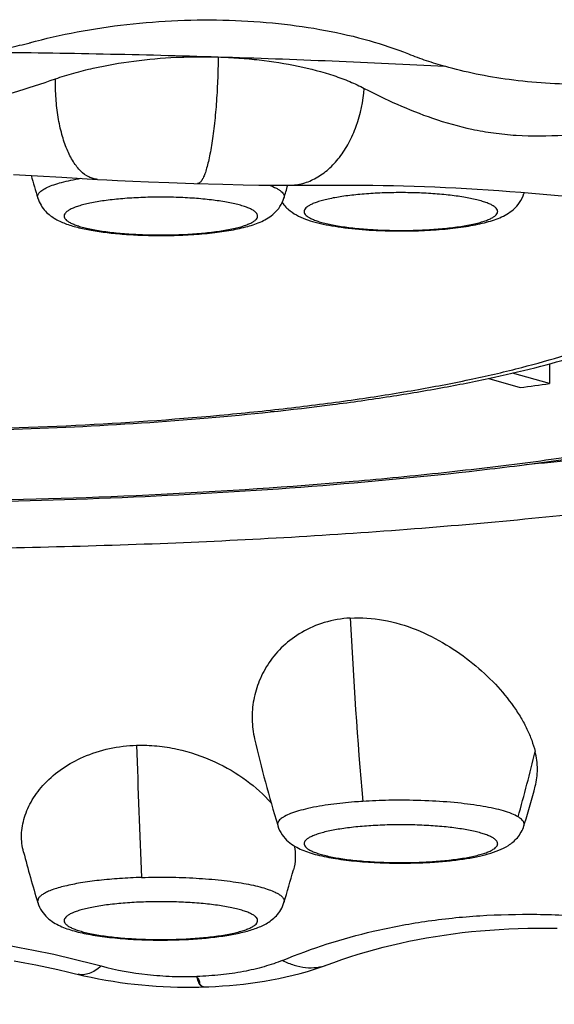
# Model space of a CAD drawing. Header units: millimetres. Extents: x -312 to 514, y -125 to 638.
# Tile 27 of 42: x -208.81 to -204.94, y 601.61 to 608.72. Entities that reach past the tile are written whole.
import ezdxf

# ---------------------------------------------------------------- set-up
doc = ezdxf.new("R2010")
doc.units = ezdxf.units.MM
doc.header["$LTSCALE"] = 23.1
doc.layers.get('0').update_dxf_attribs({"linetype": 'CONTINUOUS'})

msp = doc.modelspace()

# ---------------------------------------------------------------- linework, layer by layer
at = {"color": 7, "linetype": 'CONTINUOUS'}
for p, q in [((-208.8526, 607.6055), (-208.6797, 607.5962)), ((-208.6797, 607.5962), (-208.503, 607.5858)), ((-208.503, 607.5858), (-208.2446, 607.5696)), ((-208.2447, 607.5699), (-208.177, 607.5659)), ((-208.177, 607.5659), (-208.1015, 607.5619)), ((-208.1015, 607.5619), (-207.9889, 607.5565)), ((-207.9889, 607.5565), (-207.8773, 607.5517)), ((-207.8773, 607.5517), (-207.7302, 607.5461)), ((-207.7302, 607.5461), (-207.5488, 607.5401)), ((-207.5488, 607.5401), (-207.3398, 607.534)), ((-207.3398, 607.534), (-207.1908, 607.5304)), ((-207.1908, 607.5304), (-207.0788, 607.5284)), ((-207.0788, 607.5284), (-207.0035, 607.5275)), ((-207.0035, 607.5275), (-206.9274, 607.5271)), ((-206.8582, 607.527), (-206.7112, 607.5282)), ((-206.7112, 607.5282), (-206.5566, 607.5289)), ((-205.1607, 607.4672), (-205.1596, 607.4708)), ((-205.1596, 607.4708), (-205.1583, 607.4749)), ((-207.9025, 607.1658), (-207.8964, 607.1656)), ((-204.9768, 606.2364), (-204.9768, 606.0936)), ((-205.4158, 606.1315), (-205.1869, 606.0657)), ((-204.9768, 606.0936), (-205.2428, 606.17)), ((-206.9425, 605.8935), (-206.9944, 605.8898)), ((-206.9425, 605.8935), (-206.9455, 605.8951)), ((-206.9425, 605.8955), (-206.9425, 605.8935)), ((-205.1607, 602.8996), (-205.1558, 602.9155)), ((-206.942, 602.9032), (-206.9409, 602.8997)), ((-207.6771, 602.0751), (-207.6711, 602.0753)), ((-208.3854, 601.826), (-208.3855, 601.826)), ((-207.4784, 601.7351), (-207.469, 601.7353))]:
    msp.add_line(p, q, dxfattribs=at)
at = {"color": 9, "linetype": 'CONTINUOUS'}
for p, q in [((-205.1606, 607.4672), (-205.1597, 607.4708)), ((-207.9023, 607.1697), (-207.8963, 607.1696)), ((-206.9418, 602.9033), (-206.9409, 602.8997)), ((-207.6773, 602.079), (-207.6712, 602.0792))]:
    msp.add_line(p, q, dxfattribs=at)
at = {"color": 7, "linetype": 'CONTINUOUS'}
for points in [[(-206.9274, 607.5271), (-206.889, 607.5271), (-206.858, 607.5273)], [(-206.5566, 607.5289), (-206.4047, 607.5286), (-206.3295, 607.528), (-206.2547, 607.5271), (-206.18, 607.5259), (-206.1054, 607.5244), (-206.0308, 607.5225), (-205.9559, 607.5202), (-205.8807, 607.5176), (-205.8051, 607.5146), (-205.7291, 607.5113), (-205.6527, 607.5075), (-205.5758, 607.5034), (-205.4984, 607.4989), (-205.4205, 607.494), (-205.3421, 607.4887), (-205.2631, 607.483), (-205.1835, 607.4769), (-205.1033, 607.4704), (-205.0223, 607.4636), (-204.9406, 607.4563), (-204.8581, 607.4487)], [(-206.5846, 601.8945), (-206.5368, 601.9121), (-206.4785, 601.9325), (-206.4196, 601.9522), (-206.3601, 601.9709), (-206.3001, 601.9889), (-206.2395, 602.0059), (-206.1784, 602.0221), (-206.1169, 602.0373), (-206.0548, 602.0517), (-205.9922, 602.0652), (-205.9292, 602.0778), (-205.8656, 602.0894), (-205.8016, 602.1002), (-205.7372, 602.1101), (-205.6722, 602.1191), (-205.6067, 602.1272), (-205.5407, 602.1344), (-205.4742, 602.1408), (-205.4071, 602.1462), (-205.3394, 602.1508), (-205.2711, 602.1545), (-205.2022, 602.1573), (-205.1327, 602.1592), (-205.0624, 602.1602), (-204.9915, 602.1603), (-204.9198, 602.1596)], [(-208.8492, 601.9233), (-208.7705, 601.9092), (-208.6916, 601.894), (-208.6124, 601.8777), (-208.533, 601.8604), (-208.4532, 601.8421), (-208.3439, 601.8161)], [(-207.469, 601.7353), (-207.441, 601.7363), (-207.391, 601.7386), (-207.341, 601.7417), (-207.2909, 601.7455), (-207.2406, 601.7501), (-207.19, 601.7555), (-207.1393, 601.7617), (-207.0883, 601.7688), (-207.037, 601.7768), (-206.9855, 601.7859), (-206.9338, 601.7959), (-206.8819, 601.8071), (-206.8301, 601.8193), (-206.7783, 601.8327), (-206.7268, 601.8473), (-206.6757, 601.8631), (-206.6249, 601.8802), (-206.5847, 601.8947)], [(-208.3439, 601.8161), (-208.2909, 601.8045), (-208.2381, 601.7938), (-208.1855, 601.7842), (-208.133, 601.7755), (-208.0807, 601.7677), (-208.0285, 601.7608), (-207.9765, 601.7547), (-207.9246, 601.7494), (-207.8729, 601.7449), (-207.8213, 601.7412), (-207.7698, 601.7382), (-207.7184, 601.7359), (-207.667, 601.7344), (-207.6157, 601.7336), (-207.5644, 601.7335), (-207.5132, 601.7341), (-207.4784, 601.735)]]:
    msp.add_lwpolyline(points, dxfattribs=at)
for centre, radius, start, end in [((-199.4677, 610.2387), 9.6267, 195.91679, 196.9369), ((-216.1039, 610.2381), 9.6246, 343.06304, 343.63982), ((-206.0673, 610.554), 3.3569, 266.37171, 266.8414), ((-208.388, 631.0202), 25.1589, 277.30982, 277.79256), ((-197.7233, 605.7063), 9.6354, 193.06856, 196.91273), ((-214.3723, 605.7046), 9.6293, 343.16306, 344.83075), ((-199.4639, 605.1493), 9.6307, 194.67536, 196.93665), ((-206.0342, 605.9853), 3.3558, 273.1686, 273.62835), ((-216.1074, 605.1487), 9.6283, 343.06317, 344.5302)]:
    msp.add_arc(centre, radius, start, end, dxfattribs=at)
at = {"color": 9, "linetype": 'CONTINUOUS'}
for centre, radius, start, end in [((-205.1937, 607.4775), 0.0346, 348.82066, 355.72136), ((-206.0742, 610.2494), 3.0483, 265.91191, 266.37177), ((-173.5252, 605.9913), 32.9305, 182.76879, 185.07998), ((-143.1012, 605.4374), 64.8904, 181.727361, 182.571539), ((-215.3374, 605.841), 10.5352, 344.1498, 346.8084), ((-206.0274, 605.682), 3.0484, 273.62824, 274.08809), ((-207.4699, 601.7636), 0.0282, 264.57449, 271.72378)]:
    msp.add_arc(centre, radius, start, end, dxfattribs=at)
at = {"color": 7, "linetype": 'CONTINUOUS'}
for points, knots in [([(-208.7362, 608.5565), (-208.6231, 608.5872), (-208.39, 608.6402), (-208.0313, 608.6936), (-207.6635, 608.7218), (-207.4163, 608.7233), (-207.293, 608.7196)], [0, 0, 0, 0, 0.241283, 0.491507, 0.746021, 1, 1, 1, 1]), ([(-207.293, 608.7196), (-207.1736, 608.7159), (-206.9398, 608.7004), (-206.6008, 608.6518), (-206.2864, 608.5794), (-206.0891, 608.5135), (-205.9967, 608.4762)], [0, 0, 0, 0, 0.270373, 0.530031, 0.774498, 1, 1, 1, 1]), ([(-209.0398, 608.4893), (-208.9878, 608.4988), (-208.8851, 608.5195), (-208.7832, 608.5439), (-208.733, 608.5571)], [0, 0, 0, 0, 0.504382, 1, 1, 1, 1]), ([(-209.0394, 608.4892), (-208.7607, 608.4864), (-208.3432, 608.4799), (-207.7876, 608.4675), (-207.5105, 608.4591), (-207.3723, 608.4548)], [0, 0, 0, 0, 0.501402, 0.751198, 1, 1, 1, 1]), ([(-205.9968, 608.4762), (-205.9543, 608.4591), (-205.8666, 608.4274), (-205.7775, 608.3999), (-205.7318, 608.387)], [0, 0, 0, 0, 0.491025, 1, 1, 1, 1]), ([(-208.5496, 608.2963), (-208.5056, 608.3115), (-208.415, 608.3396), (-208.2264, 608.3868), (-207.98, 608.4292), (-207.7282, 608.4511), (-207.5247, 608.4567), (-207.4229, 608.4558), (-207.3722, 608.4542)], [0, 0, 0, 0, 0.117061, 0.238109, 0.488422, 0.744322, 0.872524, 1, 1, 1, 1]), ([(-207.3725, 608.4542), (-207.3223, 608.4527), (-207.223, 608.4474), (-207.0292, 608.4298), (-206.7986, 608.3938), (-206.5804, 608.337), (-206.4223, 608.2785), (-206.3496, 608.2451), (-206.3153, 608.2272)], [0, 0, 0, 0, 0.138093, 0.273957, 0.535928, 0.77991, 0.893327, 1, 1, 1, 1]), ([(-207.3723, 608.4548), (-207.2344, 608.4506), (-206.9594, 608.4419), (-206.4126, 608.4203), (-206.0037, 608.4012), (-205.732, 608.3869)], [0, 0, 0, 0, 0.252081, 0.502791, 1, 1, 1, 1]), ([(-205.2676, 608.2902), (-205.3479, 608.3009), (-205.5041, 608.3272), (-205.6579, 608.3651), (-205.732, 608.3869)], [0, 0, 0, 0, 0.511829, 1, 1, 1, 1]), ([(-211.1537, 608.2962), (-211.0535, 608.2614), (-210.8486, 608.1949), (-210.5314, 608.11), (-210.2555, 608.0588), (-210.0268, 608.0361), (-209.8516, 608.03), (-209.6764, 608.036), (-209.4478, 608.0587), (-209.1719, 608.11), (-208.8546, 608.1949), (-208.6499, 608.2614), (-208.5496, 608.2963)], [0, 0, 0, 0, 0.119282, 0.241943, 0.36897, 0.434158, 0.50001, 0.565862, 0.631052, 0.758078, 0.880733, 1, 1, 1, 1]), ([(-204.1865, 608.2889), (-204.3695, 608.2667), (-204.7308, 608.2443), (-205.0924, 608.2664), (-205.2676, 608.2902)], [0, 0, 0, 0, 0.510375, 1, 1, 1, 1]), ([(-206.3153, 608.2272), (-206.2376, 608.1866), (-206.076, 608.1079), (-205.8172, 608.0048), (-205.5824, 607.9384), (-205.3791, 607.9029), (-205.1578, 607.8808), (-204.9289, 607.8835), (-204.698, 607.9047), (-204.4657, 607.936), (-204.1787, 607.9895), (-203.9514, 608.042), (-203.8387, 608.07)], [0, 0, 0, 0, 0.102962, 0.211082, 0.32704, 0.388899, 0.453417, 0.588191, 0.656994, 0.725969, 0.863489, 1, 1, 1, 1]), ([(-206.2523, 607.2022), (-206.1939, 607.199), (-206.0766, 607.1955), (-205.9029, 607.1983), (-205.7364, 607.2089), (-205.5846, 607.2271), (-205.47, 607.2491), (-205.3891, 607.272), (-205.3349, 607.2919), (-205.2831, 607.3173), (-205.2332, 607.3524), (-205.1883, 607.4017), (-205.1677, 607.4441), (-205.1606, 607.4672)], [0, 0, 0, 0, 0.148333, 0.29776, 0.440986, 0.571633, 0.685715, 0.736658, 0.78477, 0.8323, 0.882631, 0.938629, 1, 1, 1, 1]), ([(-208.6769, 607.4343), (-208.6713, 607.4162), (-208.6563, 607.3824), (-208.6241, 607.3399), (-208.5872, 607.3071), (-208.5365, 607.2741), (-208.4671, 607.2443), (-208.3759, 607.2184), (-208.2733, 607.1982), (-208.1586, 607.1826), (-208.0336, 607.1714), (-207.947, 607.1672), (-207.9025, 607.1658)], [0, 0, 0, 0, 0.065613, 0.127145, 0.183625, 0.235924, 0.336613, 0.44405, 0.564609, 0.699071, 0.845386, 1, 1, 1, 1]), ([(-207.8964, 607.1656), (-207.8413, 607.164), (-207.7318, 607.1632), (-207.5712, 607.1691), (-207.4197, 607.1816), (-207.2828, 607.2007), (-207.1627, 607.2265), (-207.0733, 607.2567), (-207.0094, 607.2907), (-206.9634, 607.3252), (-206.9223, 607.3727), (-206.9033, 607.4126), (-206.8967, 607.4343)], [0, 0, 0, 0, 0.151751, 0.301305, 0.442426, 0.570037, 0.681601, 0.78013, 0.828573, 0.880337, 0.937672, 1, 1, 1, 1]), ([(-206.9093, 607.4018), (-206.8938, 607.3793), (-206.8571, 607.3416), (-206.7922, 607.3026), (-206.7241, 607.2753), (-206.6506, 607.2542), (-206.5692, 607.2369), (-206.4451, 607.2172), (-206.3473, 607.2081), (-206.2798, 607.2038)], [0, 0, 0, 0, 0.121032, 0.22833, 0.332961, 0.444224, 0.566415, 0.700541, 1, 1, 1, 1]), ([(-209.4171, 605.7508), (-209.0815, 605.7556), (-208.4234, 605.7759), (-207.4657, 605.8388), (-206.7054, 605.9184), (-206.137, 605.9985), (-205.7461, 606.0641), (-205.3824, 606.1364), (-205.0477, 606.2153), (-204.7428, 606.3008), (-204.468, 606.3937), (-204.2221, 606.4955), (-204.0027, 606.6103), (-203.8066, 606.7463), (-203.6953, 606.8584), (-203.6472, 606.9208)], [0, 0, 0, 0, 0.167937, 0.3294, 0.480172, 0.550378, 0.616595, 0.678508, 0.735894, 0.788658, 0.83689, 0.880963, 0.921694, 0.96059, 1, 1, 1, 1]), ([(-209.2332, 605.2495), (-208.7499, 605.2564), (-207.8034, 605.2857), (-206.6387, 605.363), (-205.7487, 605.4491), (-205.1234, 605.5234), (-204.5334, 605.6079), (-203.9831, 605.7019), (-203.4766, 605.8047), (-203.0176, 605.9155), (-202.6095, 606.0334), (-202.3041, 606.1403), (-202.0884, 606.2298), (-201.947, 606.2958), (-201.8203, 606.3628), (-201.7085, 606.4309), (-201.6117, 606.5), (-201.5303, 606.5698), (-201.4642, 606.6404), (-201.4289, 606.6904), (-201.4143, 606.7153)], [0, 0, 0, 0, 0.179273, 0.35121, 0.432888, 0.510929, 0.584788, 0.653962, 0.717991, 0.776472, 0.829065, 0.875512, 0.896383, 0.915673, 0.933388, 0.94955, 0.964202, 0.977413, 0.989293, 1, 1, 1, 1]), ([(-209.233, 605.2397), (-208.7887, 605.246), (-207.9152, 605.2715), (-206.639, 605.3497), (-205.619, 605.448), (-204.8492, 605.5464), (-204.3131, 605.6273), (-203.8092, 605.7164), (-203.34, 605.8133), (-202.9076, 605.9178), (-202.5134, 606.0299), (-202.1581, 606.1497), (-201.8414, 606.2785), (-201.5619, 606.419), (-201.3942, 606.5273), (-201.3181, 606.5853)], [0, 0, 0, 0, 0.164413, 0.323287, 0.473039, 0.543468, 0.61044, 0.673634, 0.732782, 0.78768, 0.83821, 0.884377, 0.926359, 0.964609, 1, 1, 1, 1]), ([(-206.4173, 604.4005), (-206.3372, 604.4056), (-206.1732, 604.3938), (-205.9385, 604.3235), (-205.722, 604.2141), (-205.5305, 604.0791), (-205.3675, 603.9283), (-205.2551, 603.7927), (-205.1826, 603.6818), (-205.1384, 603.6001), (-205.1036, 603.5189), (-205.0869, 603.464), (-205.0803, 603.4368)], [0, 0, 0, 0, 0.137069, 0.277306, 0.41591, 0.549581, 0.676153, 0.794033, 0.84937, 0.902149, 0.952348, 1, 1, 1, 1]), ([(-206.4172, 604.4005), (-206.4806, 604.3965), (-206.603, 604.3754), (-206.7684, 604.3045), (-206.9037, 604.2041), (-207.007, 604.0838), (-207.0788, 603.9509), (-207.1202, 603.8109), (-207.1318, 603.6679), (-207.1199, 603.5736), (-207.1092, 603.5276)], [0, 0, 0, 0, 0.15028, 0.290788, 0.421953, 0.545421, 0.663076, 0.776758, 0.888365, 1, 1, 1, 1]), ([(-208.7804, 602.7095), (-208.791, 602.7499), (-208.8006, 602.8354), (-208.7778, 602.9652), (-208.7197, 603.0919), (-208.5913, 603.2578), (-208.3397, 603.4261), (-208.0937, 603.4774), (-207.9621, 603.4814)], [0, 0, 0, 0, 0.098474, 0.199381, 0.306837, 0.423651, 0.689997, 1, 1, 1, 1]), ([(-207.9621, 603.4814), (-207.9377, 603.4822), (-207.8886, 603.4818), (-207.7906, 603.4757), (-207.6228, 603.4491), (-207.3993, 603.3734), (-207.1696, 603.2386), (-207.0424, 603.125), (-206.9895, 603.0651)], [0, 0, 0, 0, 0.067358, 0.135079, 0.270528, 0.534334, 0.779743, 1, 1, 1, 1]), ([(-205.0785, 603.185), (-205.0678, 603.2246), (-205.058, 603.3099), (-205.07, 603.3944), (-205.0802, 603.4368)], [0, 0, 0, 0, 0.485082, 1, 1, 1, 1]), ([(-206.9409, 602.8997), (-206.9339, 602.8765), (-206.9132, 602.8342), (-206.8683, 602.7848), (-206.8184, 602.7498), (-206.7666, 602.7243), (-206.7123, 602.7044), (-206.6314, 602.6815), (-206.5168, 602.6595), (-206.3648, 602.6413), (-206.1982, 602.6307), (-206.0244, 602.628), (-205.9071, 602.6315), (-205.8487, 602.6347)], [0, 0, 0, 0, 0.061367, 0.117358, 0.167682, 0.215207, 0.263319, 0.314267, 0.428367, 0.559034, 0.702272, 0.851694, 1, 1, 1, 1]), ([(-205.8218, 602.6363), (-205.7836, 602.6387), (-205.7099, 602.6447), (-205.6041, 602.6575), (-205.5078, 602.6739), (-205.4213, 602.6942), (-205.3432, 602.72), (-205.2831, 602.7495), (-205.2387, 602.7818), (-205.2066, 602.8133), (-205.1788, 602.8527), (-205.1656, 602.8834), (-205.1607, 602.8996)], [0, 0, 0, 0, 0.15273, 0.295281, 0.425474, 0.542747, 0.649482, 0.753384, 0.80858, 0.868101, 0.932246, 1, 1, 1, 1]), ([(-206.8228, 602.7542), (-206.8171, 602.7251), (-206.8117, 602.6665), (-206.8202, 602.6081), (-206.8279, 602.5805)], [0, 0, 0, 0, 0.50848, 1, 1, 1, 1]), ([(-208.6768, 602.3438), (-208.6703, 602.3221), (-208.6513, 602.2822), (-208.6101, 602.2347), (-208.5641, 602.2001), (-208.5002, 602.1662), (-208.4108, 602.136), (-208.2908, 602.1101), (-208.1538, 602.0911), (-208.0024, 602.0785), (-207.8417, 602.0727), (-207.7322, 602.0735), (-207.6771, 602.0751)], [0, 0, 0, 0, 0.06233, 0.119666, 0.171431, 0.219873, 0.318404, 0.429967, 0.557577, 0.698698, 0.84825, 1, 1, 1, 1]), ([(-207.6711, 602.0753), (-207.6265, 602.0766), (-207.5399, 602.0809), (-207.4149, 602.092), (-207.3002, 602.1077), (-207.1977, 602.1279), (-207.1064, 602.1538), (-207.0371, 602.1836), (-206.9863, 602.2165), (-206.9495, 602.2493), (-206.9173, 602.2918), (-206.9022, 602.3257), (-206.8967, 602.3438)], [0, 0, 0, 0, 0.154615, 0.300931, 0.435394, 0.555953, 0.66339, 0.764079, 0.816378, 0.872857, 0.934388, 1, 1, 1, 1])]:
    msp.add_open_spline(points, degree=3, knots=knots, dxfattribs=at)
at = {"color": 9, "linetype": 'CONTINUOUS'}
for points, knots in [([(-207.3724, 608.4541), (-207.3728, 608.3969), (-207.3756, 608.2834), (-207.3852, 608.117), (-207.3975, 607.9835), (-207.4099, 607.8838), (-207.4199, 607.8162), (-207.4309, 607.7547), (-207.4425, 607.6998), (-207.4547, 607.6523), (-207.4673, 607.6127), (-207.4802, 607.5813), (-207.4918, 607.5607), (-207.5015, 607.5492), (-207.5082, 607.5434), (-207.5151, 607.5399), (-207.5198, 607.5392), (-207.5221, 607.5392)], [0, 0, 0, 0, 0.181511, 0.36053, 0.529, 0.606907, 0.679442, 0.745807, 0.805314, 0.857345, 0.901444, 0.937302, 0.964943, 0.975861, 0.985067, 0.992921, 1, 1, 1, 1]), ([(-208.2447, 607.5696), (-208.2554, 607.5703), (-208.277, 607.574), (-208.3202, 607.5907), (-208.3601, 607.621), (-208.3951, 607.6606), (-208.4308, 607.7116), (-208.4697, 607.7894), (-208.5058, 607.8977), (-208.5319, 608.0211), (-208.5475, 608.1557), (-208.5502, 608.2488), (-208.5497, 608.2963)], [0, 0, 0, 0, 0.038003, 0.077268, 0.163481, 0.212234, 0.265204, 0.384006, 0.519577, 0.669745, 0.831176, 1, 1, 1, 1]), ([(-206.858, 607.5273), (-206.8248, 607.5276), (-206.7568, 607.5371), (-206.6599, 607.5775), (-206.5702, 607.6422), (-206.4906, 607.7287), (-206.4232, 607.8341), (-206.3511, 607.998), (-206.323, 608.1344), (-206.3153, 608.2271)], [0, 0, 0, 0, 0.103463, 0.210406, 0.323578, 0.444567, 0.573766, 0.710551, 1, 1, 1, 1]), ([(-208.6769, 607.4343), (-208.6778, 607.4376), (-208.679, 607.4444), (-208.6774, 607.4548), (-208.6728, 607.4651), (-208.6618, 607.4795), (-208.6398, 607.4966), (-208.6044, 607.515), (-208.5584, 607.5326), (-208.5022, 607.5492), (-208.4366, 607.5644), (-208.3896, 607.5731), (-208.3647, 607.5772)], [0, 0, 0, 0, 0.027879, 0.055696, 0.085664, 0.119555, 0.203259, 0.311947, 0.446824, 0.607456, 0.792499, 1, 1, 1, 1]), ([(-207.0026, 607.5275), (-206.9851, 607.5212), (-206.9608, 607.5112), (-206.9325, 607.495), (-206.9167, 607.4834), (-206.905, 607.4715), (-206.8975, 607.4592), (-206.8944, 607.4465), (-206.8955, 607.4382), (-206.8967, 607.4343)], [0, 0, 0, 0, 0.364792, 0.513539, 0.640664, 0.748024, 0.839185, 0.920277, 1, 1, 1, 1]), ([(-205.8345, 607.4672), (-205.8786, 607.47), (-205.9679, 607.4738), (-206.1019, 607.4744), (-206.234, 607.47), (-206.3592, 607.4609), (-206.4729, 607.4473), (-206.5583, 607.4322), (-206.6175, 607.4178), (-206.6544, 607.4069), (-206.6857, 607.3953), (-206.7112, 607.3832), (-206.7306, 607.3707), (-206.7441, 607.3577), (-206.7502, 607.3456), (-206.7511, 607.3363), (-206.7495, 607.3269), (-206.7425, 607.3149), (-206.7282, 607.302), (-206.7079, 607.2895), (-206.6816, 607.2775), (-206.6495, 607.266), (-206.5961, 607.2507), (-206.517, 607.2342), (-206.4096, 607.2189), (-206.3323, 607.2118), (-206.2915, 607.2089)], [0, 0, 0, 0, 0.091863, 0.185825, 0.278494, 0.366532, 0.446803, 0.516512, 0.546678, 0.573406, 0.596539, 0.616006, 0.631869, 0.644439, 0.654518, 0.65913, 0.66378, 0.674139, 0.687148, 0.703517, 0.723511, 0.747167, 0.7744, 0.838855, 0.914919, 1, 1, 1, 1]), ([(-206.2671, 607.2073), (-206.2225, 607.2044), (-206.1321, 607.2007), (-205.9965, 607.2001), (-205.8631, 607.2047), (-205.7368, 607.2142), (-205.6225, 607.2281), (-205.537, 607.2436), (-205.4781, 607.2583), (-205.4416, 607.2695), (-205.4109, 607.2813), (-205.3863, 607.2936), (-205.3678, 607.3064), (-205.3554, 607.3197), (-205.3506, 607.332), (-205.3508, 607.3414), (-205.3536, 607.351), (-205.3621, 607.3629), (-205.3781, 607.3758), (-205.4003, 607.3883), (-205.4286, 607.4003), (-205.4628, 607.4118), (-205.5189, 607.427), (-205.5823, 607.4394), (-205.6517, 607.4498), (-205.7311, 607.4594), (-205.7925, 607.4646), (-205.8345, 607.4672)], [0, 0, 0, 0, 0.091425, 0.184921, 0.277035, 0.36437, 0.443742, 0.512329, 0.541848, 0.567878, 0.590269, 0.608968, 0.624075, 0.635978, 0.645646, 0.650218, 0.654954, 0.665802, 0.679557, 0.696795, 0.717709, 0.742297, 0.770443, 0.836579, 0.874044, 0.914012, 1, 1, 1, 1]), ([(-207.6773, 607.4395), (-207.7228, 607.4409), (-207.8135, 607.4419), (-207.9475, 607.4384), (-208.0753, 607.43), (-208.1922, 607.417), (-208.2805, 607.4022), (-208.3421, 607.3881), (-208.3809, 607.3772), (-208.414, 607.3657), (-208.4412, 607.3536), (-208.4624, 607.3411), (-208.4774, 607.3281), (-208.485, 607.3161), (-208.487, 607.3066), (-208.4865, 607.2972), (-208.4807, 607.2849), (-208.4675, 607.2718), (-208.4482, 607.2591), (-208.4227, 607.2469), (-208.3914, 607.2352), (-208.3542, 607.2241), (-208.3117, 607.2138), (-208.2456, 607.2006), (-208.1527, 607.187), (-208.0315, 607.1756), (-207.9464, 607.1712), (-207.9023, 607.1697)], [0, 0, 0, 0, 0.093482, 0.186282, 0.274996, 0.356396, 0.427583, 0.45858, 0.486177, 0.510195, 0.530536, 0.547221, 0.560486, 0.570993, 0.575657, 0.58024, 0.590158, 0.602503, 0.618128, 0.637368, 0.660295, 0.686839, 0.716843, 0.750085, 0.825157, 0.909473, 1, 1, 1, 1]), ([(-207.8963, 607.1696), (-207.8506, 607.1681), (-207.7596, 607.1671), (-207.6253, 607.1707), (-207.4972, 607.1792), (-207.3802, 607.1923), (-207.2918, 607.2071), (-207.2302, 607.2213), (-207.1915, 607.2322), (-207.1585, 607.2438), (-207.1314, 607.2559), (-207.1104, 607.2685), (-207.0956, 607.2815), (-207.0882, 607.2936), (-207.0865, 607.3031), (-207.0872, 607.3126), (-207.0934, 607.3249), (-207.107, 607.338), (-207.1267, 607.3507), (-207.1526, 607.3629), (-207.1844, 607.3746), (-207.222, 607.3856), (-207.265, 607.396), (-207.3317, 607.4091), (-207.4254, 607.4226), (-207.5474, 607.4339), (-207.633, 607.4381), (-207.6773, 607.4395)], [0, 0, 0, 0, 0.093357, 0.186022, 0.274576, 0.35578, 0.426726, 0.457584, 0.485031, 0.50889, 0.529064, 0.545581, 0.558691, 0.569084, 0.573722, 0.578306, 0.588303, 0.600794, 0.616599, 0.636035, 0.659162, 0.685903, 0.716096, 0.749515, 0.824885, 0.9094, 1, 1, 1, 1]), ([(-209.4256, 605.7606), (-209.0619, 605.7658), (-208.3518, 605.7887), (-207.4804, 605.8507), (-206.8199, 605.9203), (-206.3616, 605.9801), (-205.9343, 606.048), (-205.5418, 606.1233), (-205.1875, 606.2053), (-204.8745, 606.2933), (-204.6419, 606.3737), (-204.4794, 606.4414), (-204.3742, 606.4912), (-204.2811, 606.5419), (-204.2004, 606.5934), (-204.132, 606.6457), (-204.0762, 606.6986), (-204.0331, 606.7523), (-204.0028, 606.8067), (-203.9858, 606.8618), (-203.9836, 606.899), (-203.9847, 606.917)], [0, 0, 0, 0, 0.190138, 0.371255, 0.456504, 0.537248, 0.612824, 0.682628, 0.746126, 0.802869, 0.852514, 0.874612, 0.894878, 0.913323, 0.929979, 0.944911, 0.958224, 0.970086, 0.980748, 0.990566, 1, 1, 1, 1]), ([(-205.1459, 605.509), (-204.9062, 605.5329), (-204.4382, 605.584), (-203.7555, 605.673), (-203.1113, 605.7723), (-202.5096, 605.8812), (-201.9541, 605.9989), (-201.4484, 606.1247), (-200.9955, 606.2578), (-200.7141, 606.3565), (-200.5834, 606.4076)], [0, 0, 0, 0, 0.154966, 0.302914, 0.442982, 0.57437, 0.696353, 0.80829, 0.909643, 1, 1, 1, 1]), ([(-211.4978, 604.9253), (-210.8793, 604.9061), (-209.6434, 604.8898), (-207.8118, 604.9282), (-206.3161, 605.0125), (-205.1665, 605.1119), (-204.3542, 605.1995), (-203.5848, 605.3007), (-202.8645, 605.4147), (-202.1988, 605.5404), (-201.5928, 605.677), (-201.0512, 605.8232), (-200.6438, 605.9563), (-200.3543, 606.0682), (-200.1633, 606.1508), (-199.9913, 606.235), (-199.8846, 606.2947), (-199.8347, 606.325)], [0, 0, 0, 0, 0.15684, 0.313147, 0.464223, 0.536382, 0.605566, 0.671268, 0.733013, 0.790368, 0.842943, 0.890406, 0.932495, 0.951468, 0.969042, 0.985216, 1, 1, 1, 1]), ([(-209.8517, 587.1164), (-209.5595, 587.1164), (-208.975, 587.1301), (-208.1005, 587.1942), (-207.2307, 587.3042), (-206.3684, 587.4614), (-205.5169, 587.6676), (-204.6794, 587.9231), (-203.8593, 588.228), (-203.0598, 588.5818), (-202.2838, 588.9827), (-201.534, 589.4288), (-200.812, 589.9173), (-200.1196, 590.4452), (-199.4577, 591.0096), (-198.8269, 591.607), (-198.2267, 592.2342), (-197.467, 593.1051), (-196.5907, 594.2532), (-195.3361, 596.1877), (-194.2784, 598.2391), (-193.3824, 600.3577), (-192.7821, 601.9741), (-192.2462, 603.6119), (-191.9272, 604.7152), (-191.7763, 605.2691)], [0, 0, 0, 0, 0.031569, 0.063134, 0.094693, 0.126241, 0.157774, 0.189289, 0.22078, 0.252245, 0.283681, 0.315086, 0.346459, 0.377799, 0.409106, 0.440383, 0.47163, 0.50285, 0.565201, 0.62747, 0.751767, 0.813871, 0.87594, 0.937981, 1, 1, 1, 1]), ([(-206.5564, 603.0534), (-206.6127, 603.0457), (-206.6919, 603.0325), (-206.789, 603.008), (-206.8303, 602.9945), (-206.8488, 602.9873)], [0, 0, 0, 0, 0.566625, 0.801497, 1, 1, 1, 1]), ([(-206.3263, 603.0754), (-206.3465, 603.0741), (-206.4234, 603.0687), (-206.5001, 603.0609), (-206.5564, 603.0534)], [0, 0, 0, 0, 0.262153, 1, 1, 1, 1]), ([(-206.0734, 603.084), (-206.0948, 603.0839), (-206.1792, 603.0828), (-206.2635, 603.0794), (-206.3263, 603.0754)], [0, 0, 0, 0, 0.253853, 1, 1, 1, 1]), ([(-205.6388, 603.064), (-205.709, 603.0711), (-205.8537, 603.0813), (-205.9988, 603.0843), (-206.0734, 603.084)], [0, 0, 0, 0, 0.485894, 1, 1, 1, 1]), ([(-205.3097, 603.0068), (-205.3321, 603.0133), (-205.3805, 603.0254), (-205.49, 603.0465), (-205.5776, 603.0578), (-205.6388, 603.064)], [0, 0, 0, 0, 0.208987, 0.447551, 1, 1, 1, 1]), ([(-206.8488, 602.9873), (-206.8637, 602.9815), (-206.8844, 602.9723), (-206.9085, 602.9576), (-206.9221, 602.9472), (-206.9325, 602.9365), (-206.9394, 602.9256), (-206.9428, 602.9143), (-206.9425, 602.9068), (-206.9418, 602.9033)], [0, 0, 0, 0, 0.356919, 0.504312, 0.631774, 0.741032, 0.835129, 0.919078, 1, 1, 1, 1]), ([(-205.2028, 602.9636), (-205.2173, 602.9724), (-205.2525, 602.9886), (-205.289, 603.0008), (-205.3097, 603.0068)], [0, 0, 0, 0, 0.441426, 1, 1, 1, 1]), ([(-205.1597, 602.9167), (-205.1615, 602.9256), (-205.1701, 602.9388), (-205.1863, 602.9531), (-205.1969, 602.9601), (-205.2028, 602.9636)], [0, 0, 0, 0, 0.417655, 0.684967, 1, 1, 1, 1]), ([(-205.1607, 602.8996), (-205.1602, 602.901), (-205.1589, 602.9066), (-205.1589, 602.9125), (-205.1597, 602.9167)], [0, 0, 0, 0, 0.255294, 1, 1, 1, 1]), ([(-206.2671, 602.8997), (-206.3091, 602.897), (-206.3705, 602.8919), (-206.4499, 602.8823), (-206.5193, 602.8718), (-206.5826, 602.8595), (-206.6388, 602.8443), (-206.673, 602.8328), (-206.7012, 602.8208), (-206.7234, 602.8083), (-206.7395, 602.7954), (-206.748, 602.7834), (-206.7507, 602.7739), (-206.751, 602.7645), (-206.7462, 602.7521), (-206.7338, 602.7388), (-206.7153, 602.7261), (-206.6906, 602.7138), (-206.66, 602.702), (-206.6235, 602.6908), (-206.5646, 602.6761), (-206.4791, 602.6606), (-206.3648, 602.6466), (-206.2385, 602.6372), (-206.105, 602.6326), (-205.9695, 602.6331), (-205.8791, 602.6369), (-205.8345, 602.6397)], [0, 0, 0, 0, 0.085988, 0.125956, 0.163421, 0.229557, 0.257703, 0.282291, 0.303205, 0.320443, 0.334198, 0.345046, 0.349782, 0.354354, 0.364022, 0.375925, 0.391032, 0.409731, 0.432122, 0.458152, 0.487671, 0.556258, 0.63563, 0.722965, 0.815079, 0.908575, 1, 1, 1, 1]), ([(-205.8101, 602.6414), (-205.7692, 602.6443), (-205.692, 602.6514), (-205.5846, 602.6667), (-205.5055, 602.6831), (-205.4521, 602.6985), (-205.42, 602.71), (-205.3937, 602.722), (-205.3734, 602.7345), (-205.3591, 602.7473), (-205.3521, 602.7593), (-205.3505, 602.7687), (-205.3514, 602.7781), (-205.3575, 602.7902), (-205.371, 602.8031), (-205.3904, 602.8157), (-205.4158, 602.8277), (-205.4472, 602.8393), (-205.4841, 602.8503), (-205.5433, 602.8647), (-205.6287, 602.8798), (-205.7424, 602.8933), (-205.8676, 602.9025), (-205.9997, 602.9069), (-206.1337, 602.9063), (-206.223, 602.9025), (-206.2671, 602.8997)], [0, 0, 0, 0, 0.085081, 0.161145, 0.2256, 0.252833, 0.276489, 0.296483, 0.312852, 0.325861, 0.33622, 0.34087, 0.345481, 0.35556, 0.368131, 0.383994, 0.403461, 0.426594, 0.453322, 0.483488, 0.553197, 0.633468, 0.721506, 0.814175, 0.908137, 1, 1, 1, 1]), ([(-207.9262, 602.526), (-207.953, 602.5251), (-208.006, 602.5231), (-208.1087, 602.517), (-208.2293, 602.5063), (-208.3617, 602.4884), (-208.4604, 602.4691), (-208.5284, 602.4512), (-208.5705, 602.4376), (-208.6061, 602.4234), (-208.6349, 602.4086), (-208.6567, 602.3933), (-208.6717, 602.3775), (-208.6792, 602.3605), (-208.6784, 602.3489), (-208.6768, 602.3438)], [0, 0, 0, 0, 0.099871, 0.197519, 0.383012, 0.550569, 0.695006, 0.757231, 0.812246, 0.859798, 0.899817, 0.932524, 0.958679, 0.980065, 1, 1, 1, 1]), ([(-207.9262, 602.526), (-207.8601, 602.5281), (-207.7286, 602.5292), (-207.536, 602.5226), (-207.3818, 602.5102), (-207.2671, 602.496), (-207.19, 602.4839), (-207.1203, 602.4703), (-207.0589, 602.4553), (-207.0064, 602.4391), (-206.9635, 602.4219), (-206.9345, 602.4061), (-206.9168, 602.3927), (-206.9047, 602.3808), (-206.8964, 602.3674), (-206.8946, 602.3535), (-206.8957, 602.3469), (-206.8967, 602.3438)], [0, 0, 0, 0, 0.183111, 0.363617, 0.532916, 0.610844, 0.683062, 0.748762, 0.807244, 0.857952, 0.90052, 0.93487, 0.949094, 0.961509, 0.981895, 0.990925, 1, 1, 1, 1]), ([(-207.8963, 602.349), (-207.9406, 602.3476), (-208.0261, 602.3433), (-208.1482, 602.332), (-208.2418, 602.3186), (-208.3085, 602.3054), (-208.3515, 602.2951), (-208.3891, 602.284), (-208.421, 602.2723), (-208.4468, 602.2601), (-208.4666, 602.2474), (-208.4802, 602.2343), (-208.4863, 602.2221), (-208.487, 602.2126), (-208.4853, 602.2031), (-208.4779, 602.191), (-208.4631, 602.178), (-208.4421, 602.1654), (-208.4151, 602.1533), (-208.382, 602.1417), (-208.3433, 602.1308), (-208.2817, 602.1165), (-208.1934, 602.1017), (-208.0763, 602.0886), (-207.9482, 602.0801), (-207.8139, 602.0766), (-207.7229, 602.0776), (-207.6773, 602.079)], [0, 0, 0, 0, 0.0906, 0.175115, 0.250485, 0.283904, 0.314097, 0.340838, 0.363965, 0.3834, 0.399206, 0.411697, 0.421694, 0.426277, 0.430916, 0.441309, 0.454418, 0.470936, 0.49111, 0.514969, 0.542416, 0.573274, 0.64422, 0.725424, 0.813978, 0.906643, 1, 1, 1, 1]), ([(-207.6712, 602.0792), (-207.6271, 602.0806), (-207.542, 602.085), (-207.4208, 602.0965), (-207.3279, 602.11), (-207.2618, 602.1233), (-207.2193, 602.1336), (-207.1822, 602.1447), (-207.1508, 602.1564), (-207.1253, 602.1686), (-207.106, 602.1812), (-207.0928, 602.1944), (-207.087, 602.2066), (-207.0865, 602.216), (-207.0885, 602.2256), (-207.0961, 602.2376), (-207.1112, 602.2505), (-207.1323, 602.2631), (-207.1595, 602.2751), (-207.1927, 602.2867), (-207.2314, 602.2975), (-207.2931, 602.3117), (-207.3813, 602.3264), (-207.4982, 602.3394), (-207.626, 602.3479), (-207.76, 602.3514), (-207.8507, 602.3504), (-207.8963, 602.349)], [0, 0, 0, 0, 0.090527, 0.174843, 0.249915, 0.283157, 0.313161, 0.339705, 0.362632, 0.381872, 0.397497, 0.409841, 0.41976, 0.424343, 0.429007, 0.439514, 0.452779, 0.469464, 0.489805, 0.513823, 0.54142, 0.572416, 0.643604, 0.725004, 0.813718, 0.906518, 1, 1, 1, 1]), ([(-206.9067, 601.927), (-206.6945, 602.015), (-206.3529, 602.1239), (-205.8716, 602.2146), (-205.4757, 602.2551), (-205.0635, 602.2646), (-204.6426, 602.2437), (-204.2199, 602.196), (-203.9394, 602.15), (-203.7998, 602.1242)], [0, 0, 0, 0, 0.218271, 0.338625, 0.465023, 0.596007, 0.729966, 0.865177, 1, 1, 1, 1]), ([(-211.4852, 601.8865), (-211.2258, 601.9569), (-210.8246, 602.0429), (-210.2764, 602.1038), (-209.8518, 602.1196), (-209.4272, 602.1038), (-208.879, 602.0429), (-208.4777, 601.9568), (-208.2183, 601.8866)], [0, 0, 0, 0, 0.243781, 0.371067, 0.499984, 0.628898, 0.756181, 1, 1, 1, 1]), ([(-206.9067, 601.927), (-206.9278, 601.9183), (-206.9718, 601.9018), (-207.0657, 601.8723), (-207.1934, 601.843), (-207.3566, 601.8198), (-207.4697, 601.8124), (-207.5276, 601.8106)], [0, 0, 0, 0, 0.108191, 0.221899, 0.465018, 0.726087, 1, 1, 1, 1]), ([(-206.9067, 601.9267), (-206.8798, 601.913), (-206.8255, 601.8905), (-206.7418, 601.8728), (-206.6604, 601.8729), (-206.6088, 601.8854), (-206.5846, 601.8945)], [0, 0, 0, 0, 0.272172, 0.526498, 0.76706, 1, 1, 1, 1]), ([(-208.2183, 601.8866), (-208.2321, 601.8745), (-208.2595, 601.8535), (-208.3029, 601.8313), (-208.3452, 601.821), (-208.3728, 601.8229), (-208.3854, 601.826)], [0, 0, 0, 0, 0.298566, 0.558831, 0.788376, 1, 1, 1, 1]), ([(-208.2183, 601.8866), (-208.1087, 601.8568), (-207.9376, 601.8263), (-207.7058, 601.8094), (-207.5869, 601.8088), (-207.5276, 601.8106)], [0, 0, 0, 0, 0.488814, 0.744418, 1, 1, 1, 1]), ([(-207.5276, 601.8106), (-207.5235, 601.8054), (-207.5166, 601.7953), (-207.5076, 601.7778), (-207.5049, 601.7634), (-207.5075, 601.756)], [0, 0, 0, 0, 0.33407, 0.607881, 1, 1, 1, 1]), ([(-207.5276, 601.8106), (-207.5269, 601.805), (-207.5238, 601.7858), (-207.5164, 601.7667), (-207.5075, 601.756)], [0, 0, 0, 0, 0.289562, 1, 1, 1, 1]), ([(-207.5075, 601.756), (-207.5065, 601.755), (-207.5026, 601.7512), (-207.4984, 601.7477), (-207.4952, 601.7453)], [0, 0, 0, 0, 0.267454, 1, 1, 1, 1]), ([(-207.4784, 601.7351), (-207.4808, 601.735), (-207.4861, 601.7359), (-207.4935, 601.7401), (-207.5009, 601.747), (-207.5053, 601.7528), (-207.5075, 601.756)], [0, 0, 0, 0, 0.196012, 0.417368, 0.681962, 1, 1, 1, 1]), ([(-207.4952, 601.7453), (-207.4933, 601.7439), (-207.4864, 601.7393), (-207.4784, 601.736), (-207.4726, 601.7355)], [0, 0, 0, 0, 0.286033, 1, 1, 1, 1])]:
    msp.add_open_spline(points, degree=3, knots=knots, dxfattribs=at)

doc.saveas('drawing.dxf')
